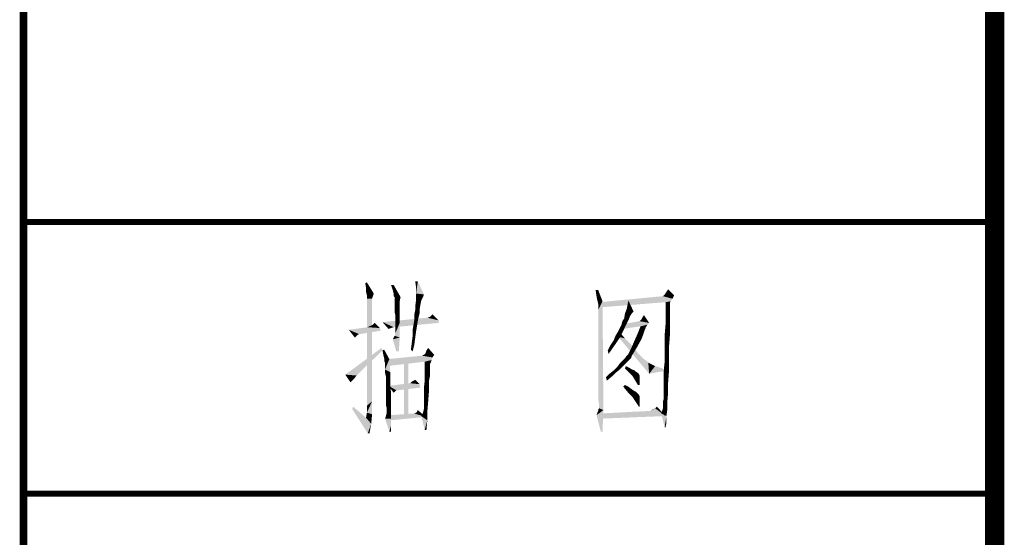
# Model space of a CAD drawing. Header units: millimetres. Extents: x 0 to 840, y 0 to 594.
# Tile 5 of 25: x 0 to 50, y 164 to 190. Entities that reach past the tile are written whole.
import ezdxf

# ---------------------------------------------------------------- set-up
doc = ezdxf.new("R2010")
doc.units = ezdxf.units.MM
doc.header["$LTSCALE"] = 46.2
doc.layers.get('0').update_dxf_attribs({"linetype": 'CONTINUOUS'})
doc.layers.add('C172主面板_DXF_FORMAT', color=7, linetype='CONTINUOUS')

# ---------------------------------------------------------------- blocks, each defined once
blk = doc.blocks.new('*T22')
at = {"color": 1, "linetype": 'Continuous'}
for p, q in [((0, 0), (50, 0)), ((0, 0), (0, -34)), ((50, 0), (50, -34)), ((0, -14), (50, -14)), ((0, -34), (50, -34))]:
    blk.add_line(p, q, dxfattribs=at)
blk = doc.blocks.new('*T23')
at = {"color": 1, "linetype": 'Continuous'}
for p, q in [((0, 0), (50, 0)), ((0, 0), (0, -34)), ((50, 0), (50, -34)), ((0, -14), (50, -14)), ((0, -34), (50, -34))]:
    blk.add_line(p, q, dxfattribs=at)

msp = doc.modelspace()

# ---------------------------------------------------------------- linework, layer by layer
at = {"color": 1, "linetype": 'Continuous'}
for points in [[(17.634, 176.622), (17.59, 176.844), (17.679, 176.889)], [(17.634, 176.4), (17.634, 176.622), (17.679, 176.889)], [(17.634, 176.4), (17.679, 176.889), (18.034, 176.311)], [(19.056, 176.756), (19.012, 176.489), (18.923, 176.756)], [(19.056, 176.311), (19.012, 176.489), (19.056, 176.756)], [(19.101, 176.133), (19.056, 176.311), (19.056, 176.756)], [(19.101, 176.133), (19.056, 176.756), (19.412, 176.133)], [(20.301, 176.933), (20.212, 176.622), (20.168, 176.933)], [(20.212, 176.311), (20.212, 176.622), (20.301, 176.933)], [(20.212, 176.311), (20.301, 176.933), (20.612, 176.267)], [(29.59, 176.489), (29.501, 176.178), (29.456, 176.489)], [(29.545, 175.956), (29.501, 176.178), (29.59, 176.489)], [(29.545, 175.956), (29.59, 176.489), (29.812, 175.911)], [(33.101, 176.4), (33.19, 176.533), (33.501, 176.222)], [(18.034, 176.311), (17.679, 176.222), (17.634, 176.4)], [(17.679, 176.222), (18.034, 176.311), (17.99, 176.178)], [(17.99, 176.178), (17.679, 176.044), (17.679, 176.222)], [(17.679, 176.044), (17.99, 176.178), (17.945, 176.044)], [(17.945, 176.044), (17.945, 175.956), (17.679, 170.533)], [(17.945, 176.044), (17.679, 170.533), (17.679, 176.044)], [(17.945, 175.956), (17.945, 175.867), (17.679, 170.533)], [(19.101, 176.133), (19.056, 176.178), (19.056, 176.311)], [(19.412, 176.133), (19.101, 176.089), (19.101, 176.133)], [(19.101, 176), (19.101, 176.089), (19.412, 176.133)], [(19.101, 175.956), (19.101, 176), (19.412, 176.133)], [(19.101, 175.956), (19.412, 176.133), (19.368, 175.911)], [(19.368, 175.911), (19.101, 175.822), (19.101, 175.956)], [(20.479, 175.956), (20.168, 175.644), (20.212, 176)], [(20.479, 175.956), (20.434, 175.733), (20.168, 175.644)], [(20.612, 176.267), (20.212, 176), (20.212, 176.311)], [(20.612, 176.267), (20.568, 176.133), (20.212, 176)], [(20.212, 176), (20.568, 176.133), (20.479, 175.956)], [(29.812, 175.911), (29.59, 175.778), (29.545, 175.956)], [(33.412, 176.044), (29.679, 175.867), (32.923, 176.178)], [(33.412, 176.044), (33.323, 175.911), (29.679, 175.867)], [(31.101, 175.733), (31.145, 175.956), (31.412, 175.378)], [(33.501, 176.222), (32.923, 176.178), (32.968, 176.222)], [(32.923, 176.178), (33.501, 176.222), (33.412, 176.044)], [(33.501, 176.222), (32.968, 176.222), (33.012, 176.267)], [(33.501, 176.222), (33.012, 176.267), (33.101, 176.4)], [(17.945, 175.867), (17.945, 175.778), (17.679, 170.533)], [(17.945, 175.778), (17.945, 175.644), (17.679, 170.533)], [(17.945, 175.644), (17.945, 175.467), (17.679, 170.533)], [(17.945, 175.467), (17.945, 175.244), (17.679, 170.533)], [(19.101, 175.733), (19.101, 175.822), (19.368, 175.911)], [(19.101, 175.733), (19.368, 175.911), (19.368, 175.733)], [(19.368, 175.733), (19.368, 175.644), (19.101, 175.556)], [(19.368, 175.733), (19.101, 175.556), (19.101, 175.733)], [(19.101, 175.556), (19.368, 175.644), (19.368, 175.422)], [(19.368, 175.422), (19.101, 175.378), (19.101, 175.556)], [(19.145, 175.2), (19.101, 175.378), (19.368, 175.422)], [(19.145, 175.2), (19.368, 175.422), (19.368, 175.156)], [(20.39, 175.467), (20.39, 175.289), (20.123, 175.244)], [(20.39, 175.467), (20.123, 175.244), (20.168, 175.467)], [(20.168, 175.467), (20.168, 175.644), (20.434, 175.733)], [(20.168, 175.467), (20.434, 175.733), (20.39, 175.467)], [(29.59, 175.689), (29.59, 175.778), (29.812, 175.911)], [(29.59, 175.6), (29.59, 175.689), (29.812, 175.911)], [(29.59, 175.467), (29.59, 175.6), (29.812, 175.911)], [(29.59, 175.244), (29.59, 175.467), (29.812, 175.911)], [(29.59, 174.933), (29.59, 175.244), (29.812, 175.911)], [(29.59, 174.578), (29.59, 174.933), (29.812, 175.911)], [(29.59, 174.133), (29.59, 174.578), (29.812, 175.911)], [(29.59, 173.6), (29.59, 174.133), (29.812, 175.911)], [(29.59, 173.022), (29.59, 173.6), (29.812, 175.911)], [(29.59, 172.444), (29.59, 173.022), (29.812, 175.911)], [(29.59, 171.911), (29.59, 172.444), (29.812, 175.911)], [(29.59, 171.467), (29.59, 171.911), (29.812, 175.911)], [(29.59, 171.111), (29.59, 171.467), (29.812, 175.911)], [(29.59, 170.844), (29.59, 171.111), (29.812, 175.911)], [(29.634, 170.622), (29.59, 170.844), (29.812, 175.911)], [(29.634, 170.489), (29.634, 170.622), (29.812, 175.911)], [(29.634, 170.4), (29.634, 170.489), (29.812, 175.911)], [(29.634, 170.4), (29.812, 175.911), (29.856, 170.311)], [(33.056, 175.867), (29.679, 175.867), (33.323, 175.911)], [(33.056, 175.867), (29.679, 175.6), (29.679, 175.867)], [(31.412, 175.378), (30.968, 175.289), (31.056, 175.511)], [(31.412, 175.378), (31.056, 175.511), (31.101, 175.733)], [(33.056, 175.867), (33.323, 175.911), (33.279, 175.822)], [(33.279, 175.822), (33.056, 175.289), (33.056, 175.867)], [(33.279, 175.822), (33.279, 175.733), (33.056, 175.289)], [(33.279, 175.733), (33.279, 175.644), (33.056, 175.289)], [(33.279, 175.644), (33.279, 175.511), (33.056, 175.289)], [(33.056, 175.289), (33.279, 175.511), (33.279, 175.289)], [(17.945, 175.244), (17.945, 175.022), (17.679, 170.533)], [(17.945, 175.022), (17.945, 174.711), (17.679, 170.533)], [(21.368, 174.933), (18.479, 174.844), (20.79, 175.067)], [(18.479, 174.844), (21.368, 174.933), (21.368, 174.8)], [(19.368, 175.156), (19.145, 174.844), (19.145, 175.2)], [(19.145, 174.844), (19.368, 175.156), (19.368, 174.8)], [(20.301, 174.889), (20.079, 174.711), (20.123, 174.978)], [(20.123, 175.244), (20.39, 175.289), (20.345, 175.111)], [(20.345, 175.111), (20.123, 174.978), (20.123, 175.244)], [(20.123, 174.978), (20.345, 175.111), (20.301, 174.889)], [(21.368, 174.933), (20.79, 175.067), (20.923, 175.111)], [(20.923, 175.111), (21.056, 175.244), (21.368, 174.933)], [(30.79, 174.711), (30.834, 174.889), (31.145, 174.933)], [(30.79, 174.711), (31.145, 174.933), (31.012, 174.667)], [(31.145, 174.933), (30.834, 174.889), (30.923, 175.022)], [(31.323, 175.289), (31.234, 175.156), (30.923, 175.022)], [(31.323, 175.289), (30.923, 175.022), (30.968, 175.289)], [(30.923, 175.022), (31.234, 175.156), (31.145, 174.933)], [(30.968, 175.289), (31.412, 175.378), (31.323, 175.289)], [(32.212, 174.8), (31.723, 174.889), (31.812, 174.978)], [(31.812, 174.978), (31.856, 175.067), (31.945, 175.2)], [(31.812, 174.978), (31.945, 175.2), (32.212, 174.8)], [(33.279, 175.289), (33.279, 174.978), (33.056, 174.711)], [(33.279, 175.289), (33.056, 174.711), (33.056, 175.289)], [(33.056, 174.711), (33.279, 174.978), (33.279, 174.578)], [(18.345, 174.533), (16.745, 174.444), (17.723, 174.578)], [(16.745, 174.444), (18.345, 174.533), (18.39, 174.4)], [(16.745, 174.444), (18.39, 174.4), (17.279, 174.222)], [(16.745, 174.444), (17.279, 174.222), (17.19, 174.178)], [(16.745, 174.444), (17.19, 174.178), (17.145, 174.133)], [(17.145, 174.133), (17.056, 174.044), (16.745, 174.444)], [(17.945, 174.711), (17.945, 174.356), (17.679, 170.533)], [(17.723, 174.578), (17.812, 174.622), (17.901, 174.667)], [(18.345, 174.533), (17.723, 174.578), (17.901, 174.667)], [(18.345, 174.533), (17.901, 174.667), (17.99, 174.711)], [(17.99, 174.711), (18.079, 174.8), (18.345, 174.533)], [(18.479, 174.844), (21.368, 174.8), (19.056, 174.578)], [(19.056, 174.578), (18.79, 174.489), (18.479, 174.844)], [(19.056, 174.578), (18.923, 174.533), (18.79, 174.489)], [(19.101, 174.133), (19.145, 174.267), (19.368, 174.8)], [(19.101, 174.133), (19.368, 174.8), (19.368, 174.044)], [(19.368, 174.8), (19.145, 174.578), (19.145, 174.844)], [(19.145, 174.356), (19.145, 174.578), (19.368, 174.8)], [(19.145, 174.267), (19.145, 174.356), (19.368, 174.8)], [(20.256, 174.622), (20.034, 174.444), (20.079, 174.711)], [(20.034, 174.444), (20.256, 174.622), (20.212, 174.356)], [(20.212, 174.356), (20.034, 174.133), (20.034, 174.444)], [(20.079, 174.711), (20.301, 174.889), (20.256, 174.622)], [(30.879, 174.4), (30.612, 174.356), (30.701, 174.533)], [(31.012, 174.667), (30.701, 174.533), (30.79, 174.711)], [(30.701, 174.533), (31.012, 174.667), (30.879, 174.4)], [(32.123, 174.711), (30.834, 174.489), (30.968, 174.756)], [(32.123, 174.711), (31.768, 174.622), (30.834, 174.489)], [(32.212, 174.8), (30.968, 174.756), (31.723, 174.889)], [(30.968, 174.756), (32.212, 174.8), (32.123, 174.711)], [(32.079, 174.622), (32.034, 174.578), (31.59, 174.178)], [(32.079, 174.622), (31.59, 174.178), (31.768, 174.622)], [(32.034, 174.578), (32.034, 174.533), (31.59, 174.178)], [(32.034, 174.533), (31.99, 174.444), (31.59, 174.178)], [(31.99, 174.444), (31.945, 174.311), (31.59, 174.178)], [(31.768, 174.622), (32.123, 174.711), (32.079, 174.622)], [(33.279, 174.578), (33.012, 174.178), (33.056, 174.711)], [(33.012, 174.178), (33.279, 174.578), (33.279, 174.133)], [(17.279, 174.222), (18.39, 174.4), (17.323, 174.222)], [(17.945, 174.356), (17.945, 174), (17.679, 170.533)], [(17.945, 174), (17.945, 173.556), (17.679, 170.533)], [(19.368, 174.044), (19.012, 173.956), (19.101, 174.133)], [(19.19, 173.333), (19.012, 173.956), (19.368, 174.044)], [(19.19, 173.333), (19.368, 174.044), (19.323, 173.333)], [(20.168, 174.044), (19.99, 173.778), (20.034, 174.133)], [(19.99, 173.778), (20.168, 174.044), (20.123, 173.689)], [(20.034, 174.133), (20.212, 174.356), (20.168, 174.044)], [(30.212, 173.644), (30.39, 173.911), (30.701, 174.044)], [(30.212, 173.644), (30.701, 174.044), (30.434, 173.644)], [(30.701, 174.044), (30.39, 173.911), (30.479, 174.133)], [(30.479, 174.133), (30.612, 174.356), (30.879, 174.4)], [(30.479, 174.133), (30.879, 174.4), (30.701, 174.044)], [(30.612, 174.089), (30.701, 174.311), (30.968, 174)], [(30.968, 174), (32.212, 172.178), (30.612, 174.089)], [(30.968, 174), (31.234, 173.733), (32.212, 172.178)], [(31.901, 174.178), (31.812, 173.956), (31.412, 173.778)], [(31.901, 174.178), (31.412, 173.778), (31.59, 174.178)], [(31.412, 173.778), (31.812, 173.956), (31.59, 173.556)], [(31.59, 174.178), (31.945, 174.311), (31.901, 174.178)], [(33.279, 174.133), (33.012, 173.689), (33.012, 174.178)], [(33.012, 173.689), (33.279, 174.133), (33.234, 173.556)], [(18.479, 173.378), (16.568, 172.133), (18.434, 173.511)], [(17.945, 173.556), (17.945, 173.067), (17.679, 170.533)], [(18.523, 173.156), (18.479, 173.378), (18.568, 173.422)], [(18.568, 172.978), (18.523, 173.156), (18.568, 173.422)], [(18.568, 172.978), (18.568, 173.422), (18.834, 172.933)], [(20.123, 173.689), (19.945, 173.422), (19.99, 173.778)], [(19.945, 173.422), (20.123, 173.689), (20.034, 173.333)], [(20.701, 173.244), (20.745, 173.378), (20.834, 173.511)], [(20.701, 173.244), (20.834, 173.511), (21.145, 173.156)], [(30.434, 173.644), (30.079, 173.378), (30.212, 173.644)], [(30.079, 173.378), (30.434, 173.644), (30.123, 173.2)], [(31.056, 173.111), (31.145, 173.2), (31.59, 173.556)], [(31.056, 173.111), (31.59, 173.556), (31.323, 173.111)], [(31.145, 173.2), (31.279, 173.467), (31.59, 173.556)], [(31.234, 173.733), (31.456, 173.467), (32.212, 172.178)], [(31.59, 173.556), (31.279, 173.467), (31.412, 173.778)], [(31.456, 173.467), (31.634, 173.244), (32.212, 172.178)], [(33.234, 173.556), (33.012, 173.2), (33.012, 173.689)], [(33.012, 173.2), (33.234, 173.556), (33.234, 172.933)], [(18.479, 173.378), (18.123, 173.022), (16.568, 172.133)], [(18.123, 173.022), (17.812, 172.756), (16.568, 172.133)], [(17.945, 173.067), (17.945, 172.578), (17.679, 170.533)], [(18.834, 172.933), (18.568, 172.844), (18.568, 172.978)], [(18.612, 172.756), (18.568, 172.844), (18.834, 172.933)], [(18.612, 172.711), (18.612, 172.756), (18.834, 172.933)], [(18.612, 172.667), (18.612, 172.711), (18.834, 172.933)], [(18.612, 172.533), (18.612, 172.667), (18.834, 172.933)], [(18.612, 172.4), (18.612, 172.533), (18.834, 172.933)], [(18.612, 172.4), (18.834, 172.933), (18.879, 172.267)], [(21.056, 173.022), (18.745, 172.933), (20.523, 173.111)], [(18.745, 172.933), (21.056, 173.022), (21.012, 172.889)], [(21.012, 172.889), (18.745, 172.578), (18.745, 172.933)], [(21.012, 172.889), (20.656, 172.8), (18.745, 172.578)], [(19.812, 172.933), (19.59, 170.044), (19.59, 172.933)], [(19.59, 170.044), (19.812, 172.933), (19.812, 170.044)], [(21.145, 173.156), (20.523, 173.111), (20.612, 173.156)], [(20.523, 173.111), (21.145, 173.156), (21.056, 173.022)], [(21.145, 173.156), (20.612, 173.156), (20.701, 173.244)], [(20.656, 172.8), (21.012, 172.889), (20.968, 172.756)], [(31.279, 172.978), (30.834, 172.844), (30.968, 172.978)], [(30.834, 172.844), (31.279, 172.978), (31.145, 172.844)], [(31.323, 173.111), (30.968, 172.978), (31.056, 173.111)], [(30.968, 172.978), (31.323, 173.111), (31.279, 172.978)], [(31.634, 173.244), (31.812, 173.067), (32.212, 172.178)], [(31.812, 173.067), (31.945, 172.933), (32.212, 172.178)], [(31.945, 172.933), (32.079, 172.844), (32.212, 172.178)], [(32.968, 172.4), (33.012, 172.8), (33.234, 172.933)], [(32.968, 172.4), (33.234, 172.933), (33.234, 172.311)], [(33.234, 172.933), (33.012, 172.8), (33.012, 173.2)], [(17.812, 172.756), (17.545, 172.489), (16.568, 172.133)], [(17.545, 172.489), (17.323, 172.267), (16.568, 172.133)], [(17.945, 172.578), (17.945, 172), (17.679, 170.533)], [(18.879, 172.267), (18.612, 172.222), (18.612, 172.4)], [(20.968, 172.756), (20.656, 172.267), (20.656, 172.8)], [(20.968, 172.756), (20.923, 172.667), (20.656, 172.267)], [(20.923, 172.667), (20.923, 172.578), (20.656, 172.267)], [(20.923, 172.578), (20.923, 172.489), (20.656, 172.267)], [(20.923, 172.489), (20.923, 172.4), (20.656, 172.267)], [(20.656, 172.267), (20.923, 172.4), (20.923, 172.222)], [(30.701, 172.4), (30.39, 172.356), (30.568, 172.533)], [(30.39, 172.356), (30.701, 172.4), (30.479, 172.222)], [(31.012, 172.711), (30.879, 172.578), (30.568, 172.533)], [(31.012, 172.711), (30.568, 172.533), (30.701, 172.711)], [(30.568, 172.533), (30.879, 172.578), (30.701, 172.4)], [(31.145, 172.844), (30.701, 172.711), (30.834, 172.844)], [(30.701, 172.711), (31.145, 172.844), (31.012, 172.711)], [(31.19, 172.489), (30.968, 172.444), (31.012, 172.578)], [(30.968, 172.444), (31.19, 172.489), (31.323, 172.4)], [(31.323, 172.4), (31.145, 172.267), (30.968, 172.444)], [(31.323, 172.4), (31.456, 172.356), (31.145, 172.267)], [(32.079, 172.844), (32.168, 172.756), (32.212, 172.178)], [(32.168, 172.756), (32.523, 172.578), (32.212, 172.178)], [(32.523, 172.578), (32.923, 172.444), (32.212, 172.178)], [(32.923, 172.444), (32.923, 172.311), (32.212, 172.178)], [(33.234, 172.311), (32.968, 172.044), (32.968, 172.4)], [(16.568, 172.133), (17.323, 172.267), (17.145, 172.089)], [(17.145, 172.089), (16.834, 171.733), (16.568, 172.133)], [(17.145, 172.089), (16.923, 171.822), (16.834, 171.733)], [(17.145, 172.089), (17.012, 171.911), (16.923, 171.822)], [(17.945, 172), (17.945, 171.422), (17.679, 170.533)], [(18.656, 172.044), (18.612, 172.222), (18.879, 172.267)], [(18.656, 171.778), (18.656, 172.044), (18.879, 172.267)], [(18.656, 171.778), (18.879, 172.267), (18.879, 171.689)], [(20.923, 172.222), (20.656, 171.822), (20.656, 172.267)], [(20.923, 172.222), (20.923, 172.044), (20.656, 171.822)], [(20.656, 171.822), (20.923, 172.044), (20.879, 171.822)], [(30.301, 172.044), (29.99, 172), (30.168, 172.178)], [(29.99, 172), (30.301, 172.044), (30.034, 171.822)], [(30.479, 172.222), (30.168, 172.178), (30.39, 172.356)], [(30.168, 172.178), (30.479, 172.222), (30.301, 172.044)], [(31.456, 172.356), (31.501, 172.311), (31.145, 172.267)], [(31.145, 172.267), (31.501, 172.311), (31.634, 172.222)], [(31.634, 172.222), (31.368, 172.044), (31.145, 172.267)], [(31.634, 172.222), (31.679, 172.178), (31.368, 172.044)], [(31.679, 172.178), (31.723, 172.089), (31.368, 172.044)], [(31.368, 172.044), (31.723, 172.089), (31.723, 172)], [(31.723, 172), (31.501, 171.822), (31.368, 172.044)], [(31.501, 171.822), (31.723, 172), (31.723, 171.822)], [(32.968, 171.733), (32.968, 172.044), (33.234, 172.311)], [(32.968, 171.733), (33.234, 172.311), (33.19, 171.733)], [(17.945, 171.422), (17.945, 170.756), (17.679, 170.533)], [(18.879, 171.689), (18.656, 171.511), (18.656, 171.778)], [(18.656, 171.2), (18.656, 171.511), (18.879, 171.689)], [(18.656, 171.2), (18.879, 171.689), (18.923, 171.156)], [(20.39, 171.644), (18.79, 171.556), (19.901, 171.689)], [(18.79, 171.556), (20.39, 171.644), (20.434, 171.467)], [(18.79, 171.556), (20.434, 171.467), (19.19, 171.333)], [(19.19, 171.333), (19.056, 171.2), (18.79, 171.556)], [(19.19, 171.333), (20.434, 171.467), (19.323, 171.333)], [(19.901, 171.689), (19.99, 171.778), (20.168, 171.867)], [(19.901, 171.689), (20.168, 171.867), (20.39, 171.644)], [(20.879, 171.822), (20.879, 171.6), (20.612, 171.422)], [(20.879, 171.822), (20.612, 171.422), (20.656, 171.822)], [(20.612, 171.422), (20.879, 171.6), (20.879, 171.333)], [(20.879, 171.333), (20.612, 171.067), (20.612, 171.422)], [(30.879, 171.511), (30.968, 171.6), (31.145, 171.511)], [(31.145, 171.511), (31.101, 171.244), (30.879, 171.511)], [(31.145, 171.511), (31.323, 171.378), (31.101, 171.244)], [(31.323, 171.378), (31.456, 171.289), (31.101, 171.244)], [(31.723, 171.822), (31.634, 171.6), (31.501, 171.822)], [(31.634, 171.6), (31.723, 171.822), (31.723, 171.6)], [(33.19, 171.733), (32.968, 171.467), (32.968, 171.733)], [(32.968, 171.244), (32.968, 171.467), (33.19, 171.733)], [(32.968, 171.244), (33.19, 171.733), (33.19, 171.2)], [(18.923, 171.156), (18.656, 170.978), (18.656, 171.2)], [(18.656, 170.756), (18.656, 170.978), (18.923, 171.156)], [(18.656, 170.756), (18.923, 171.156), (18.923, 170.667)], [(20.612, 170.8), (20.612, 171.067), (20.879, 171.333)], [(20.612, 170.8), (20.879, 171.333), (20.834, 170.756)], [(31.101, 171.244), (31.456, 171.289), (31.545, 171.244)], [(31.545, 171.244), (31.323, 171.022), (31.101, 171.244)], [(31.545, 171.244), (31.679, 171.111), (31.323, 171.022)], [(31.323, 171.022), (31.679, 171.111), (31.723, 171.022)], [(31.723, 171.022), (31.501, 170.756), (31.323, 171.022)], [(31.723, 171.022), (31.723, 170.978), (31.501, 170.756)], [(31.723, 170.978), (31.723, 170.844), (31.501, 170.756)], [(32.923, 170.756), (32.968, 170.889), (33.19, 171.2)], [(32.923, 170.756), (33.19, 171.2), (33.145, 170.711)], [(33.19, 171.2), (32.968, 171.067), (32.968, 171.244)], [(32.968, 170.889), (32.968, 171.067), (33.19, 171.2)], [(16.923, 170.356), (16.968, 170.489), (17.634, 169.911)], [(17.634, 169.911), (17.723, 169.111), (16.923, 170.356)], [(17.679, 170.178), (17.679, 170.533), (17.945, 170.756)], [(17.679, 170.178), (17.945, 170.756), (17.945, 170.089)], [(18.923, 170.667), (18.656, 170.578), (18.656, 170.756)], [(18.701, 170.4), (18.656, 170.578), (18.923, 170.667)], [(18.701, 170.311), (18.701, 170.4), (18.923, 170.667)], [(18.701, 170.222), (18.701, 170.311), (18.923, 170.667)], [(18.701, 170.222), (18.923, 170.667), (18.923, 170.222)], [(20.79, 170.222), (20.568, 170.178), (20.612, 170.356)], [(20.834, 170.756), (20.612, 170.578), (20.612, 170.8)], [(20.612, 170.444), (20.612, 170.578), (20.834, 170.756)], [(20.612, 170.356), (20.612, 170.444), (20.834, 170.756)], [(20.612, 170.356), (20.834, 170.756), (20.79, 170.222)], [(29.856, 170.311), (29.59, 170.356), (29.634, 170.4)], [(29.856, 170.311), (29.59, 170.267), (29.59, 170.356)], [(31.501, 170.756), (31.723, 170.844), (31.723, 170.667)], [(31.723, 170.667), (31.679, 170.489), (31.501, 170.756)], [(31.679, 170.489), (31.723, 170.667), (31.723, 170.489)], [(32.301, 170.267), (32.345, 170.311), (32.523, 170.4)], [(33.056, 170), (32.301, 170.267), (32.523, 170.4)], [(32.345, 170.311), (32.434, 170.356), (32.523, 170.4)], [(32.523, 170.4), (32.612, 170.489), (33.056, 170)], [(33.145, 170.311), (32.834, 170.133), (32.923, 170.4)], [(33.145, 170.711), (32.923, 170.667), (32.923, 170.756)], [(32.923, 170.622), (32.923, 170.667), (33.145, 170.711)], [(32.923, 170.4), (32.923, 170.622), (33.145, 170.711)], [(32.923, 170.4), (33.145, 170.711), (33.145, 170.311)], [(17.945, 170.089), (17.634, 169.911), (17.679, 170.178)], [(17.634, 169.911), (17.945, 170.089), (17.901, 169.6)], [(17.634, 169.911), (17.901, 169.6), (17.723, 169.111)], [(18.612, 169.867), (18.656, 170), (18.923, 170.222)], [(18.612, 169.867), (18.923, 170.222), (18.923, 169.867)], [(18.923, 169.867), (18.834, 169.2), (18.612, 169.867)], [(18.656, 170), (18.701, 170.178), (18.923, 170.222)], [(18.923, 170.222), (18.701, 170.178), (18.701, 170.222)], [(20.123, 170.133), (18.834, 170.044), (20.079, 170.133)], [(20.701, 169.956), (18.834, 170.044), (20.123, 170.133)], [(20.701, 169.956), (18.834, 169.778), (18.834, 170.044)], [(18.923, 169.867), (18.923, 169.511), (18.834, 169.2)], [(20.701, 169.956), (20.123, 170.133), (20.212, 170.178)], [(20.701, 169.956), (20.212, 170.178), (20.256, 170.222)], [(20.256, 170.222), (20.301, 170.311), (20.701, 169.956)], [(20.479, 170), (20.568, 170.178), (20.79, 170.222)], [(20.479, 170), (20.79, 170.222), (20.79, 169.778)], [(20.79, 169.778), (20.656, 169.289), (20.479, 170)], [(29.501, 170.044), (29.545, 170.178), (29.856, 170.311)], [(29.723, 169.2), (29.501, 170.044), (29.856, 170.311)], [(29.545, 170.178), (29.59, 170.267), (29.856, 170.311)], [(29.723, 169.2), (29.856, 170.311), (29.812, 169.2)], [(33.056, 170), (29.723, 170.133), (32.301, 170.267)], [(33.056, 170), (29.723, 169.867), (29.723, 170.133)], [(32.834, 170.133), (33.145, 170.311), (33.101, 170)], [(33.101, 170), (33.012, 169.422), (32.834, 170.133)], [(33.101, 170), (33.101, 169.644), (33.012, 169.422)], [(17.723, 169.111), (17.901, 169.6), (17.812, 169.111)], [(18.834, 169.2), (18.923, 169.511), (18.923, 169.2)], [(20.656, 169.289), (20.79, 169.778), (20.745, 169.289)], [(33.012, 169.422), (33.101, 169.644), (33.056, 169.422)]]:
    msp.add_solid(points, dxfattribs=at)
at = {"layer": 'C172主面板_DXF_FORMAT', "color": 1, "linetype": 'Continuous'}
for points, const_width in [([(0, 0), (0, 594.2)], 0.4), ([(0, 180), (50, 180)], 0.3), ([(0, 166), (50, 166)], 0.3)]:
    msp.add_lwpolyline(points, dxfattribs=dict(at, const_width=const_width))
at = {"layer": 'C172主面板_DXF_FORMAT', "color": 7, "linetype": 'Continuous', "const_width": 1}
msp.add_lwpolyline([(50, 584.5), (50, 9.5)], dxfattribs=at)

# ---------------------------------------------------------------- block references
for name, p in [('*T22', (0, 214)), ('*T23', (0, 180))]:
    msp.add_blockref(name, p)

doc.saveas('drawing.dxf')
